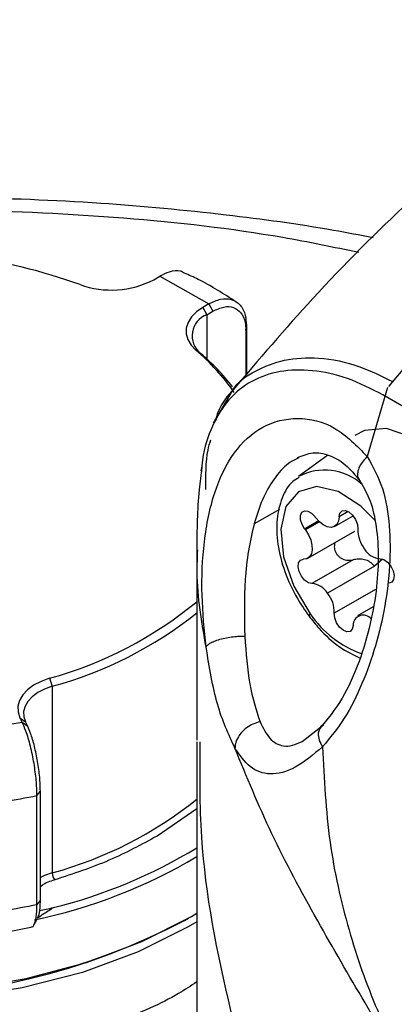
# Model space of a CAD drawing. Header units: inches. Extents: x 0.4 to 16.8, y 0 to 10.8.
# Tile 90 of 102: x 14.5334 to 14.5796, y 8.6153 to 8.7364. Entities that reach past the tile are written whole.
import ezdxf

# ---------------------------------------------------------------- set-up
doc = ezdxf.new("R2010")
doc.units = ezdxf.units.IN
doc.header["$MEASUREMENT"] = 0

msp = doc.modelspace()

# ---------------------------------------------------------------- linework, layer by layer
at = {"color": 7, "linetype": 'Continuous'}
for p, q in [((14.6101113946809, 8.728743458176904), (14.57885413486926, 8.691289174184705)), ((14.54996988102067, 8.704437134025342), (14.55069459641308, 8.704863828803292)), ((14.55069459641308, 8.704863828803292), (14.55671806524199, 8.7014544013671)), ((14.55671806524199, 8.7014544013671), (14.55599334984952, 8.701027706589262)), ((14.55599334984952, 8.701027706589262), (14.55649558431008, 8.700118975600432)), ((14.55671806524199, 8.7014544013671), (14.55722029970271, 8.70054567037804)), ((14.5564955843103, 8.70011897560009), (14.55722029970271, 8.70054567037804)), ((14.5564955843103, 8.70011897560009), (14.5564955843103, 8.694673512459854)), ((14.56128931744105, 8.698207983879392), (14.5613586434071, 8.698785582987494)), ((14.5613586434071, 8.698785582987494), (14.5613586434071, 8.692743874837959)), ((14.56128931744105, 8.698207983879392), (14.56128931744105, 8.6926644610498)), ((14.55572079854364, 8.695366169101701), (14.55513551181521, 8.695765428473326)), ((14.55959218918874, 8.690764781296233), (14.55727900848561, 8.686767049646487)), ((14.57872650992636, 8.691156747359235), (14.57623391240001, 8.682676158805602)), ((14.59725798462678, 8.67924354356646), (14.57815795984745, 8.690269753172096)), ((14.57138493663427, 8.682836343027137), (14.56778622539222, 8.680209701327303)), ((14.55587858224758, 8.681473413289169), (14.55574116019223, 8.68090500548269)), ((14.56542232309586, 8.676140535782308), (14.56231109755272, 8.674406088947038)), ((14.57390562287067, 8.675903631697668), (14.57276494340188, 8.675245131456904)), ((14.57023225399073, 8.674747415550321), (14.56852944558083, 8.67376440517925)), ((14.57027691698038, 8.674702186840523), (14.56856726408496, 8.673715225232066)), ((14.5703504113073, 8.674630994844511), (14.56862777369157, 8.67363653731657)), ((14.57222150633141, 8.674078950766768), (14.5744945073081, 8.675391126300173)), ((14.56892491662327, 8.670155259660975), (14.57472278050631, 8.673502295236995)), ((14.55524472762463, 8.671173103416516), (14.55524472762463, 8.647777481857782)), ((14.57448717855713, 8.669958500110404), (14.56943314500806, 8.667040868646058)), ((14.57812189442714, 8.670063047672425), (14.57712231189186, 8.669187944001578)), ((14.57712231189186, 8.669187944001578), (14.57134932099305, 8.665855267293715)), ((14.57723607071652, 8.666297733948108), (14.57218203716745, 8.66338010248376)), ((14.5769589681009, 8.664170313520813), (14.57504014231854, 8.663062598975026)), ((14.5371284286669, 8.655382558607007), (14.53745261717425, 8.654397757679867)), ((14.5374526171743, 8.654397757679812), (14.5374526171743, 8.631447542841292)), ((14.53347830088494, 8.650535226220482), (14.53375605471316, 8.649959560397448)), ((14.53347830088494, 8.650535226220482), (14.53415587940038, 8.650019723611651)), ((14.53443363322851, 8.64944405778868), (14.53415587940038, 8.650019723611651)), ((14.53375605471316, 8.649959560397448), (14.52568155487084, 8.64865883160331)), ((14.53443363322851, 8.64944405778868), (14.53375605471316, 8.649959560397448)), ((14.56823476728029, 8.647614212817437), (14.57084420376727, 8.649642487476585)), ((14.55524472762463, 8.647547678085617), (14.55524472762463, 8.609450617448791)), ((14.53557072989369, 8.64095334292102), (14.53599312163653, 8.641478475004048)), ((14.53557072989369, 8.627558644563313), (14.53557072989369, 8.64095334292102)), ((14.53599312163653, 8.628083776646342), (14.53599312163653, 8.641478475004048)), ((14.55524472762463, 8.639328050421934), (14.55037843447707, 8.63596891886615)), ((14.53599312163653, 8.628083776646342), (14.53557072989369, 8.627558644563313)), ((14.57320806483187, 8.627895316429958), (14.57318283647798, 8.627889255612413)), ((14.5537509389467, 8.625591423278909), (14.5542149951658, 8.625859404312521)), ((14.55459519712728, 8.626081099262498), (14.55524472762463, 8.626470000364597))]:
    msp.add_line(p, q, dxfattribs=at)
at = {"color": 7, "linetype": 'Continuous', "flags": 128}
for points in [[(14.55599334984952, 8.701027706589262), (14.55520584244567, 8.700477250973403), (14.5545914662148, 8.699857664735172), (14.55416802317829, 8.699186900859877), (14.55394778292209, 8.698484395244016), (14.55393712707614, 8.697770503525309), (14.55413636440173, 8.697065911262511), (14.5545397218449, 8.696391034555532), (14.55513551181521, 8.695765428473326)], [(14.5874911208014, 8.67987752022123), (14.58467651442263, 8.68296016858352), (14.58160955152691, 8.685112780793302), (14.57859044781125, 8.686124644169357), (14.57591473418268, 8.685896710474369), (14.57470923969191, 8.685262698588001)], [(14.57727256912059, 8.674766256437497), (14.57546458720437, 8.676570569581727), (14.57267106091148, 8.678361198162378), (14.56999329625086, 8.678970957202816), (14.56775427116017, 8.678326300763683), (14.56622404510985, 8.67650498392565), (14.56558718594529, 8.67372668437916), (14.56592050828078, 8.670326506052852), (14.56718380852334, 8.666714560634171), (14.56922471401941, 8.66332650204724)], [(14.56852944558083, 8.67376440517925), (14.56820612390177, 8.67431677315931), (14.5680286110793, 8.674900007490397), (14.56802393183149, 8.675425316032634), (14.56819279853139, 8.6758127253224), (14.56850950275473, 8.676003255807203), (14.56892582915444, 8.675967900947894), (14.56937839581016, 8.675712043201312), (14.56979830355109, 8.675274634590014)], [(14.57276494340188, 8.675245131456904), (14.57286510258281, 8.675709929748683), (14.57313447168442, 8.675990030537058), (14.57353003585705, 8.676040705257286), (14.57398862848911, 8.675853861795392), (14.57443701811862, 8.675459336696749), (14.57480360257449, 8.674920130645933), (14.57502984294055, 8.674322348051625), (14.5750796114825, 8.673761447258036)], [(14.57276494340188, 8.675245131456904), (14.57269124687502, 8.67472437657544), (14.57249163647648, 8.67431863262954), (14.5721802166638, 8.674056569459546), (14.57177899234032, 8.67395670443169), (14.57131631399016, 8.674026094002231), (14.57082487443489, 8.674259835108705), (14.57033939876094, 8.674641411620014), (14.56989419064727, 8.675143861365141)], [(14.56862777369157, 8.67363653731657), (14.56900125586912, 8.673048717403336), (14.56927662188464, 8.672417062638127), (14.5694344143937, 8.67178620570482), (14.56946348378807, 8.671200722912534), (14.56936177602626, 8.670701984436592), (14.569136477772, 8.670325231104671), (14.56880350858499, 8.670097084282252), (14.56838639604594, 8.670033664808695)], [(14.56943314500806, 8.667040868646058), (14.56899112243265, 8.667134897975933), (14.56852975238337, 8.667452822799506), (14.56812270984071, 8.667943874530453), (14.56783499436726, 8.668529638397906), (14.56771255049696, 8.669116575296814), (14.56777493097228, 8.669610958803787), (14.56801217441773, 8.66993384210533), (14.56838639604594, 8.670033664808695)], [(14.57782850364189, 8.670100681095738), (14.5782705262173, 8.670006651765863), (14.57873189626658, 8.669688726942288), (14.57913893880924, 8.669197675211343), (14.57942665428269, 8.66861191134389), (14.57954909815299, 8.668024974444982), (14.57948671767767, 8.66753059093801), (14.57924947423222, 8.667207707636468), (14.578875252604, 8.6671078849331)], [(14.57449670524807, 8.661896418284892), (14.57439654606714, 8.661431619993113), (14.57412717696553, 8.66115151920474), (14.5737316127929, 8.66110084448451), (14.57327302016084, 8.661287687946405), (14.57282463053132, 8.661682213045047), (14.57245804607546, 8.662221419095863), (14.57223180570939, 8.662819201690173), (14.57218203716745, 8.66338010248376)], [(14.5371284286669, 8.655382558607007), (14.53608343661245, 8.655000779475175), (14.53516574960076, 8.654522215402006), (14.53440195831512, 8.653960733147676), (14.53381419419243, 8.653332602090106), (14.53341948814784, 8.652656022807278), (14.53322927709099, 8.651950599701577), (14.5332490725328, 8.651236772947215), (14.53347830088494, 8.650535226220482)], [(14.53745261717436, 8.654397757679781), (14.5365087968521, 8.654052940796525), (14.53567995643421, 8.653620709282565), (14.53499011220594, 8.653113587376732), (14.53445925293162, 8.652546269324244), (14.53410276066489, 8.651935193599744), (14.53393096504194, 8.651298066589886), (14.53394884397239, 8.65065334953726), (14.53415587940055, 8.650019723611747)], [(14.45899593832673, 8.648622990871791), (14.45901798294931, 8.647717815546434), (14.45984041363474, 8.643041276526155), (14.46183357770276, 8.638483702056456), (14.46495499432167, 8.63414222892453), (14.4691381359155, 8.630109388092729), (14.47429384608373, 8.62647113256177), (14.48031223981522, 8.623305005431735), (14.48706504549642, 8.620678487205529), (14.49440833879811, 8.618647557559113), (14.50218561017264, 8.617255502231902), (14.51023110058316, 8.616531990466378), (14.51837333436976, 8.616492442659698), (14.52643877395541, 8.617137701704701), (14.53425551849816, 8.618454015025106), (14.54165696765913, 8.620413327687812), (14.54848537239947, 8.62297388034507), (14.55459519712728, 8.626081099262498)], [(14.55524472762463, 8.62539842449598), (14.55420858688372, 8.624784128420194), (14.54804603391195, 8.621711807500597), (14.54117426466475, 8.619190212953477), (14.5337397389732, 8.61727308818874), (14.52590091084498, 8.61600129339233), (14.51782485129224, 8.615401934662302), (14.50968368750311, 8.615487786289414), (14.50165093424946, 8.616257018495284), (14.49389779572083, 8.617693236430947), (14.48658951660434, 8.619765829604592), (14.4798818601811, 8.622430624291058), (14.47391778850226, 8.625630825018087), (14.46882441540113, 8.62929822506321), (14.46471029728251, 8.633354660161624), (14.46166311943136, 8.637713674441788), (14.45974782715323, 8.642282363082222), (14.45900524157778, 8.646963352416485), (14.45900366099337, 8.648087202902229)], [(14.5374526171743, 8.631447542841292), (14.53650879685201, 8.631102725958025), (14.53599312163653, 8.63085153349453)]]:
    msp.add_lwpolyline(points, dxfattribs=at)
at = {"color": 7, "linetype": 'Continuous'}
for centre, radius, start, end in [((14.51510074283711, 8.630892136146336), 0.07736509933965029, 70.54140887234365, 92.5535293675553), ((14.54473832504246, 8.714515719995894), 0.01135548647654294, 250.0993612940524, 297.4327603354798), ((14.55743225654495, 8.697526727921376), 0.002756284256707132, 109.8666089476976, 231.6159621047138), ((14.53731588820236, 8.674838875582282), 0.02748562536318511, 34.88736796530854, 49.58455202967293), ((14.53713428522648, 8.673621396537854), 0.0286058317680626, 38.06502314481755, 49.47757607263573), ((14.57100561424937, 8.674129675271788), 0.006877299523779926, 47.77506650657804, 118.0427716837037), ((14.56760499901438, 8.673627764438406), 0.002742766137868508, 35.59860205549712, 36.90151222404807), ((14.57340347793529, 8.677778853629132), 0.004388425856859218, 215.5986020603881, 216.9015122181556), ((14.57068814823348, 8.675385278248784), 0.00269948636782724, 216.901243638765, 218.2180433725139), ((14.56517384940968, 8.671043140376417), 0.004319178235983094, 36.90124364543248, 38.21804336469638), ((14.57892047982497, 8.67367596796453), 0.003841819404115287, 178.7250814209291, 218.4637391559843), ((14.57805124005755, 8.672601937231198), 0.002511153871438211, 211.5958625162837, 264.911243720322), ((14.56921040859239, 8.664539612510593), 0.002511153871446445, 31.59586251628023, 84.91124372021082), ((14.56834116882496, 8.663465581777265), 0.003841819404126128, 358.7250814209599, 38.46373915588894), ((14.52394181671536, 8.702889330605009), 0.04930294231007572, 285.5132344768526, 309.4132792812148), ((14.52472560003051, 8.701427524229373), 0.04872141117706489, 285.1424772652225, 308.7850714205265), ((14.56940536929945, 8.663045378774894), 0.0003341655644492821, 122.7255884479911, 185.9020716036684), ((14.57968634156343, 8.670300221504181), 0.01257292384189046, 213.6874174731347, 250.7120699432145), ((14.57573666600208, 8.661917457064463), 0.001240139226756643, 38.30791656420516, 180.9720611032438), ((14.5155660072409, 8.739121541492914), 0.1001857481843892, 276.7833722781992, 281.5180324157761), ((14.52472560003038, 8.678477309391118), 0.04872141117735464, 285.142477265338, 308.7850714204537), ((14.5224484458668, 8.688300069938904), 0.06298669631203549, 283.9266641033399, 301.3782684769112), ((14.52133918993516, 8.690862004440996), 0.06668896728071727, 282.0661201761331, 300.5581779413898), ((14.53891564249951, 8.631466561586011), 0.001463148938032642, 180.7447802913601, 217.512913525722), ((14.51556600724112, 8.72572684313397), 0.1001857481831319, 276.7833722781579, 281.518032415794), ((14.51477055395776, 8.700290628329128), 0.08425849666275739, 242.4426297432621, 297.5519953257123), ((14.51477021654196, 8.700401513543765), 0.08435666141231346, 242.4776760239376, 297.522323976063)]:
    msp.add_arc(centre, radius, start, end, dxfattribs=at)
for points, knots in [([(14.60956544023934, 8.736430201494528), (14.60457413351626, 8.73292307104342), (14.59487559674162, 8.72610841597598), (14.58160546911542, 8.71451623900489), (14.56990583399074, 8.702831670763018), (14.56285587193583, 8.694553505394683), (14.55956208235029, 8.690685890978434)], [0, 0, 0, 0, 0.2770038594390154, 0.5382422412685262, 0.7842636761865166, 1, 1, 1, 1]), ([(14.57696192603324, 8.709588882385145), (14.57533856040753, 8.709901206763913), (14.56939550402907, 8.711044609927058), (14.55825413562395, 8.712551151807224), (14.54287608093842, 8.71401124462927), (14.52701793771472, 8.714625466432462), (14.51109203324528, 8.71444502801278), (14.49543114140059, 8.713525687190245), (14.47950306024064, 8.711771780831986), (14.46330417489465, 8.709133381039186), (14.4486121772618, 8.70591496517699), (14.4363403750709, 8.702546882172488), (14.42803038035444, 8.699904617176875), (14.42133360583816, 8.697583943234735), (14.41422556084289, 8.69490110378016), (14.4071074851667, 8.692002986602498), (14.40257644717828, 8.689797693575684), (14.4010227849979, 8.689041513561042)], [0, 0, 0, 0, 0.02799500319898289, 0.1024882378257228, 0.1876544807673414, 0.2828692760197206, 0.3611571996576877, 0.4459682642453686, 0.5370316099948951, 0.6218764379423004, 0.7157429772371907, 0.7881336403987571, 0.838284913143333, 0.8666719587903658, 0.9101993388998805, 0.9692079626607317, 0.9999999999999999, 0.9999999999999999, 0.9999999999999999, 0.9999999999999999]), ([(14.50409854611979, 8.712504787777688), (14.50474932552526, 8.712562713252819), (14.51208239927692, 8.713215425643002), (14.52629307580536, 8.713190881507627), (14.54631457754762, 8.712240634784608), (14.56277590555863, 8.710400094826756), (14.57209581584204, 8.708458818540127), (14.57519801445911, 8.707812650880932)], [0, 0, 0, 0, 0.02697837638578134, 0.3039961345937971, 0.5820303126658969, 0.8608758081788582, 1, 1, 1, 1]), ([(14.55372728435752, 8.705224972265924), (14.55356879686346, 8.705322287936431), (14.5530533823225, 8.705638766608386), (14.55196530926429, 8.705502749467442), (14.55107603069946, 8.705055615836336), (14.55069459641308, 8.704863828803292)], [0, 0, 0, 0, 0.2022821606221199, 0.6578384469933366, 0.9999999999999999, 0.9999999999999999, 0.9999999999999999, 0.9999999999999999]), ([(14.56007408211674, 8.701701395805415), (14.55857591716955, 8.702674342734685), (14.55659490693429, 8.703960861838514), (14.554299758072, 8.704999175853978), (14.55374034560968, 8.705252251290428)], [0, 0, 0, 0, 0.7562631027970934, 1, 1, 1, 1]), ([(14.55671806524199, 8.7014544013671), (14.55721562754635, 8.701688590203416), (14.55821076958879, 8.70215697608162), (14.55957412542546, 8.702092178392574), (14.56064368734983, 8.701410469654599), (14.56126193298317, 8.700230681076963), (14.5613296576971, 8.69921870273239), (14.5613586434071, 8.698785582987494)], [0, 0, 0, 0, 0.2048910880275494, 0.4097893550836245, 0.6248124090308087, 0.8394223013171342, 0.9999999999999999, 0.9999999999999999, 0.9999999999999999, 0.9999999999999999]), ([(14.55722029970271, 8.70054567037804), (14.55767909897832, 8.700763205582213), (14.55859672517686, 8.701198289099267), (14.55981865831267, 8.701097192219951), (14.56073829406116, 8.700432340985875), (14.56122128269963, 8.699387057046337), (14.56127011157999, 8.698540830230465), (14.56128931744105, 8.698207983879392)], [0, 0, 0, 0, 0.2156010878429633, 0.4312151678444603, 0.6463214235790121, 0.8608876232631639, 1, 1, 1, 1]), ([(14.55956151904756, 8.690686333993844), (14.55959026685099, 8.690735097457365), (14.56026473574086, 8.691879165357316), (14.56239357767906, 8.69327508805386), (14.56594878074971, 8.694722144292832), (14.57036443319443, 8.694972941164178), (14.57494435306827, 8.694084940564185), (14.57799860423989, 8.692564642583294), (14.5793318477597, 8.69190100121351)], [0, 0, 0, 0, 0.00887385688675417, 0.2081947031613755, 0.4069274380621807, 0.605532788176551, 0.8278069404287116, 1, 1, 1, 1]), ([(14.57816247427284, 8.69025901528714), (14.57671108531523, 8.690998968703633), (14.57378026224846, 8.692493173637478), (14.56943955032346, 8.693406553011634), (14.56541422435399, 8.693306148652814), (14.56191259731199, 8.692097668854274), (14.55907680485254, 8.689811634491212), (14.55707844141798, 8.686512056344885), (14.5560157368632, 8.683429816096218), (14.55585226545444, 8.681289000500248), (14.55581341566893, 8.680780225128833)], [0, 0, 0, 0, 0.1342964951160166, 0.2711879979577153, 0.4082129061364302, 0.5456510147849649, 0.6833575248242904, 0.8200757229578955, 0.9572401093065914, 1, 1, 1, 1]), ([(14.55767175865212, 8.68744581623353), (14.55768376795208, 8.68749294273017), (14.55802963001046, 8.688850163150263), (14.55880910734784, 8.689784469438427), (14.55956151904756, 8.690686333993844)], [0, 0, 0, 0, 0.0347228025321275, 1, 1, 1, 1]), ([(14.5564016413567, 8.659206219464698), (14.55618527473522, 8.661335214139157), (14.55575055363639, 8.66561276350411), (14.55603233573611, 8.672297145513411), (14.55727657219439, 8.6784396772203), (14.55968622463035, 8.68339800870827), (14.56323615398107, 8.686633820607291), (14.56761773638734, 8.68772098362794), (14.57237515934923, 8.68662030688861), (14.57495133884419, 8.683986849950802), (14.57623377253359, 8.682675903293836)], [0, 0, 0, 0, 0.1215758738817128, 0.2442687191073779, 0.3684051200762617, 0.4941306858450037, 0.6211866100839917, 0.7484759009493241, 0.874790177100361, 1, 1, 1, 1]), ([(14.55637792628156, 8.67860107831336), (14.55636145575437, 8.680314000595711), (14.55633985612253, 8.682560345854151), (14.55684802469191, 8.68431862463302), (14.55696869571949, 8.684736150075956)], [0, 0, 0, 0, 0.7625374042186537, 0.9999999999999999, 0.9999999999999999, 0.9999999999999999, 0.9999999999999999]), ([(14.56763638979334, 8.682545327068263), (14.56826725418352, 8.682796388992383), (14.56952472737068, 8.683296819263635), (14.57154144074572, 8.682932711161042), (14.57355252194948, 8.681845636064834), (14.5747487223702, 8.680389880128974), (14.57535000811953, 8.679658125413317)], [0, 0, 0, 0, 0.2503350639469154, 0.4989814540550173, 0.7481564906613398, 1, 1, 1, 1]), ([(14.56780351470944, 8.682527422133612), (14.56737545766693, 8.682314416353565), (14.56623517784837, 8.681747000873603), (14.56471194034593, 8.679980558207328), (14.56327098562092, 8.677481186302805), (14.56262834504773, 8.675422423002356), (14.56231109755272, 8.674406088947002)], [0, 0, 0, 0, 0.1673131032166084, 0.4456970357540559, 0.7263614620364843, 1, 1, 1, 1]), ([(14.57623391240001, 8.682676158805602), (14.57693266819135, 8.68140777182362), (14.57833284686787, 8.678866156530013), (14.5792966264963, 8.672617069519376), (14.57876248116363, 8.664246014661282), (14.57636955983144, 8.656075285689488), (14.57351403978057, 8.650327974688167), (14.57165872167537, 8.648072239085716), (14.57073011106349, 8.64694321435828)], [0, 0, 0, 0, 0.1249252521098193, 0.2503273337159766, 0.4998039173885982, 0.7488462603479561, 0.8742943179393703, 1, 1, 1, 1]), ([(14.57623330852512, 8.682677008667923), (14.57605361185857, 8.682489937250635), (14.57567021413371, 8.68209080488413), (14.57524772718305, 8.68141356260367), (14.57501849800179, 8.68071536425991), (14.57501645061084, 8.680147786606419), (14.57520614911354, 8.679918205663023), (14.57527448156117, 8.679835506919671)], [0, 0, 0, 0, 0.1844386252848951, 0.3935150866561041, 0.6229829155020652, 0.8641923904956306, 1, 1, 1, 1]), ([(14.55588573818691, 8.681360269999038), (14.55576016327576, 8.680438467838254), (14.55529644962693, 8.677034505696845), (14.55526654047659, 8.673618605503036), (14.55524473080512, 8.67112774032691)], [0, 0, 0, 0, 0.2708027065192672, 1, 1, 1, 1]), ([(14.5678401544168, 8.680090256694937), (14.56757572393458, 8.679937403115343), (14.56662918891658, 8.679390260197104), (14.56565871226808, 8.677593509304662), (14.56501086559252, 8.67499933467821), (14.5651267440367, 8.67188216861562), (14.5659914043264, 8.668511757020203), (14.56737990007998, 8.665449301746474), (14.5685745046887, 8.663728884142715), (14.5690729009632, 8.6630111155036)], [0, 0, 0, 0, 0.05949613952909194, 0.2129678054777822, 0.3702386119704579, 0.5369259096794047, 0.7076240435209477, 0.878018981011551, 0.9999999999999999, 0.9999999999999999, 0.9999999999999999, 0.9999999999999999]), ([(14.5752456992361, 8.679804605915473), (14.57568120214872, 8.679078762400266), (14.57661319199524, 8.677525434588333), (14.57766035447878, 8.673208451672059), (14.57767819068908, 8.667853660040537), (14.57668664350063, 8.662019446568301), (14.57528996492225, 8.657325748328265), (14.57324435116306, 8.652703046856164), (14.57129675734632, 8.650314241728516), (14.57030469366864, 8.649097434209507)], [0, 0, 0, 0, 0.08887865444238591, 0.1902030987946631, 0.4252424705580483, 0.5580997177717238, 0.6984705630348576, 0.8464071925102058, 1, 1, 1, 1]), ([(14.56231109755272, 8.674406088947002), (14.56205570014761, 8.673314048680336), (14.56153881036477, 8.671103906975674), (14.56103272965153, 8.666345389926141), (14.56111132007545, 8.66286638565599), (14.56116341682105, 8.66056019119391)], [0, 0, 0, 0, 0.247697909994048, 0.5013070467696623, 1, 1, 1, 1]), ([(14.57229799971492, 8.672102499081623), (14.57228688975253, 8.672082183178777), (14.57222740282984, 8.67197340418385), (14.57218330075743, 8.671740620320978), (14.57217632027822, 8.671418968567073), (14.57225256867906, 8.671090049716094), (14.57239941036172, 8.670776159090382), (14.57261203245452, 8.670494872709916), (14.57287657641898, 8.670257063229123), (14.57327631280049, 8.670017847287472), (14.57384016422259, 8.669854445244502), (14.57427101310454, 8.669923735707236), (14.57448717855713, 8.669958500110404)], [0, 0, 0, 0, 0.02024474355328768, 0.1083979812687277, 0.1979228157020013, 0.2865693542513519, 0.3752906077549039, 0.4649477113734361, 0.5534854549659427, 0.6438454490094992, 0.8213101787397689, 0.9999999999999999, 0.9999999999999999, 0.9999999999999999, 0.9999999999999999]), ([(14.5564015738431, 8.659205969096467), (14.55586523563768, 8.662269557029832), (14.55517313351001, 8.666222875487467), (14.55533109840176, 8.670262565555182), (14.55536664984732, 8.67117173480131)], [0, 0, 0, 0, 0.7749408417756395, 1, 1, 1, 1]), ([(14.57712231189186, 8.669187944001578), (14.57694996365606, 8.669371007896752), (14.57660472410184, 8.669737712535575), (14.57590527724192, 8.670005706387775), (14.5751830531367, 8.670094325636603), (14.57471959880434, 8.670003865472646), (14.57448717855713, 8.669958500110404)], [0, 0, 0, 0, 0.2491645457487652, 0.4991142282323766, 0.748808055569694, 1, 1, 1, 1]), ([(14.5690729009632, 8.6630111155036), (14.56946840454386, 8.662515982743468), (14.57061764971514, 8.66107723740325), (14.5727345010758, 8.659136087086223), (14.57450318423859, 8.658286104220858), (14.57535072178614, 8.657878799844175)], [0, 0, 0, 0, 0.2146261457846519, 0.6236556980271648, 1, 1, 1, 1]), ([(14.55640164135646, 8.659206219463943), (14.5564395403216, 8.659281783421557), (14.5565189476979, 8.659440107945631), (14.55685835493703, 8.659695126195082), (14.55738140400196, 8.65995397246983), (14.55807989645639, 8.66019145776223), (14.55888591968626, 8.660381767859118), (14.5597135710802, 8.66050698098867), (14.56049142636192, 8.660569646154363), (14.56094631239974, 8.660563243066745), (14.56116341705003, 8.660560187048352)], [0, 0, 0, 0, 0.1117320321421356, 0.2341052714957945, 0.364765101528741, 0.4999999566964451, 0.6352348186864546, 0.7658946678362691, 0.8882679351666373, 1, 1, 1, 1]), ([(14.56116341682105, 8.66056019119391), (14.56131698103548, 8.658508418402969), (14.56162485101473, 8.654394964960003), (14.56256964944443, 8.65148750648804), (14.56304318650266, 8.650030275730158)], [0, 0, 0, 0, 0.4987956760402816, 1, 1, 1, 1]), ([(14.55994716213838, 8.646787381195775), (14.55916683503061, 8.648474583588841), (14.55760142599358, 8.651859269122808), (14.5568023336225, 8.656752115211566), (14.5564015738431, 8.659205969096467)], [0, 0, 0, 0, 0.4984812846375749, 1, 1, 1, 1]), ([(14.56304318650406, 8.650030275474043), (14.56274588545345, 8.649949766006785), (14.56216140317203, 8.649791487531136), (14.56138400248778, 8.64932458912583), (14.56078045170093, 8.648782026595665), (14.56028300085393, 8.648112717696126), (14.55999179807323, 8.64743207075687), (14.55995929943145, 8.646961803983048), (14.55994729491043, 8.646788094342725)], [0, 0, 0, 0, 0.1835807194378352, 0.3609125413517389, 0.523154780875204, 0.6644718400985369, 0.8760608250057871, 1, 1, 1, 1]), ([(14.56304318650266, 8.650030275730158), (14.56340671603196, 8.649288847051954), (14.56413455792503, 8.647804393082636), (14.56556114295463, 8.646992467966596), (14.56699994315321, 8.647051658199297), (14.56782632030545, 8.64742813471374), (14.56823476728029, 8.647614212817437)], [0, 0, 0, 0, 0.3324389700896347, 0.6655938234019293, 0.8347156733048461, 1, 1, 1, 1]), ([(14.53557072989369, 8.64095334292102), (14.53555248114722, 8.641565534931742), (14.53551598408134, 8.642789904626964), (14.53522642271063, 8.644947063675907), (14.534786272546, 8.647065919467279), (14.53426594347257, 8.648825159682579), (14.53390910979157, 8.649619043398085), (14.53375605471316, 8.649959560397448)], [0, 0, 0, 0, 0.2049242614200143, 0.4098437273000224, 0.624124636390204, 0.8387774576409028, 1, 1, 1, 1]), ([(14.53599312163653, 8.641478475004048), (14.53597596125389, 8.642044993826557), (14.53594164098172, 8.643178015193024), (14.53567402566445, 8.64514864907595), (14.53527984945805, 8.647036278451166), (14.53484108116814, 8.648517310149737), (14.53455006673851, 8.649179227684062), (14.53443363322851, 8.64944405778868)], [0, 0, 0, 0, 0.2139262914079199, 0.4278464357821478, 0.6420735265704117, 0.8567952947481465, 1, 1, 1, 1]), ([(14.57035069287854, 8.649119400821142), (14.57028704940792, 8.648962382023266), (14.57014110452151, 8.648602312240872), (14.57027204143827, 8.647819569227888), (14.57058039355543, 8.647229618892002), (14.57073009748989, 8.646943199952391)], [0, 0, 0, 0, 0.2846228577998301, 0.652686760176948, 1, 1, 1, 1]), ([(14.57084421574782, 8.649642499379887), (14.57065762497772, 8.649548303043), (14.57042620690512, 8.64943147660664), (14.57036294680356, 8.649170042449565), (14.57035069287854, 8.649119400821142)], [0, 0, 0, 0, 0.8062929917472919, 1, 1, 1, 1]), ([(14.555629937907, 8.647551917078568), (14.55559836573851, 8.643654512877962), (14.5555103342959, 8.632787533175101), (14.55883505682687, 8.615735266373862), (14.56411300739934, 8.597013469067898), (14.56881689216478, 8.585684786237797), (14.57118504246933, 8.579981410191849)], [0, 0, 0, 0, 0.1742750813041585, 0.4859243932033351, 0.7411908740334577, 1, 1, 1, 1]), ([(14.555629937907, 8.647551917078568), (14.55559836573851, 8.643654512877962), (14.5555103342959, 8.632787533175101), (14.55883505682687, 8.615735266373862), (14.56411300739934, 8.597013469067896), (14.56881689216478, 8.585684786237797), (14.57118504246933, 8.579981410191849)], [0, 0, 0, 0, 0.1742750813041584, 0.4859243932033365, 0.7411908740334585, 1, 1, 1, 1]), ([(14.58215092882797, 8.605060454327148), (14.58007678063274, 8.608525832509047), (14.57595232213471, 8.615416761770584), (14.569893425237, 8.625851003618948), (14.56423311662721, 8.636332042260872), (14.56138151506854, 8.643288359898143), (14.55994716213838, 8.646787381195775)], [0, 0, 0, 0, 0.2418202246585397, 0.4808612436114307, 0.7388736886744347, 1, 1, 1, 1]), ([(14.57072957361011, 8.646944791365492), (14.56959659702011, 8.645996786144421), (14.56732995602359, 8.644100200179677), (14.56423206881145, 8.643351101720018), (14.56175824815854, 8.64421443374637), (14.56054484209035, 8.645938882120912), (14.55994729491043, 8.646788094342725)], [0, 0, 0, 0, 0.2539638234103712, 0.508081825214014, 0.7577527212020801, 1, 1, 1, 1]), ([(14.57073011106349, 8.64694321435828), (14.57092685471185, 8.643015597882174), (14.57130820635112, 8.635402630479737), (14.57374422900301, 8.62455449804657), (14.57727247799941, 8.61443044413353), (14.58051797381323, 8.608196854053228), (14.58215092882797, 8.605060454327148)], [0, 0, 0, 0, 0.2686531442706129, 0.5207350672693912, 0.7588602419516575, 1, 1, 1, 1]), ([(14.53775504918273, 8.630575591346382), (14.53717002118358, 8.630387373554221), (14.53647181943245, 8.630162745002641), (14.53605989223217, 8.629782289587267), (14.53599312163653, 8.629720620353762)], [0, 0, 0, 0, 0.8379068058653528, 0.9999999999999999, 0.9999999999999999, 0.9999999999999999, 0.9999999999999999]), ([(14.53482536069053, 8.624799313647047), (14.53487478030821, 8.624787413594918), (14.5350991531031, 8.624733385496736), (14.53537174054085, 8.625358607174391), (14.53555156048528, 8.62641117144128), (14.53556600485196, 8.627275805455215), (14.53557072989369, 8.627558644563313)], [0, 0, 0, 0, 0.1021316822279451, 0.463693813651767, 0.8245635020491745, 1, 1, 1, 1]), ([(14.53563583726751, 8.625910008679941), (14.53570480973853, 8.626021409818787), (14.53588523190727, 8.62631281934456), (14.53597998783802, 8.627181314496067), (14.53599028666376, 8.6278889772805), (14.53599312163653, 8.628083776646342)], [0, 0, 0, 0, 0.3096354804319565, 0.8099623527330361, 1, 1, 1, 1]), ([(14.53564085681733, 8.625894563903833), (14.53590166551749, 8.626077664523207), (14.53654388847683, 8.6265285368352), (14.53721154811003, 8.626927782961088), (14.53760806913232, 8.627164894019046)], [0, 0, 0, 0, 0.4061030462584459, 1, 1, 1, 1]), ([(14.53588943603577, 8.626791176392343), (14.53616305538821, 8.62685358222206), (14.53673247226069, 8.626983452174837), (14.53730872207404, 8.62710286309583), (14.53760806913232, 8.627164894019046)], [0, 0, 0, 0, 0.4805255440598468, 1, 1, 1, 1]), ([(14.53517849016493, 8.625018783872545), (14.53525741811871, 8.625154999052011), (14.53541527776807, 8.625427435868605), (14.53557353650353, 8.625700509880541), (14.53565266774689, 8.625837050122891)], [0, 0, 0, 0, 0.4999881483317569, 1, 1, 1, 1]), ([(14.52667992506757, 8.623429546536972), (14.52829307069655, 8.623628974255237), (14.53105786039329, 8.62397077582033), (14.5337216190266, 8.624532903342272), (14.53483117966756, 8.624767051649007)], [0, 0, 0, 0, 0.5834605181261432, 1, 1, 1, 1]), ([(14.55524472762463, 8.618013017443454), (14.55451599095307, 8.617529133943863), (14.55171331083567, 8.615668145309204), (14.54568881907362, 8.613141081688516), (14.53740234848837, 8.61058373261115), (14.52840902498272, 8.608943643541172), (14.51904398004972, 8.60824894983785), (14.50954713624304, 8.608490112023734), (14.5002241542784, 8.609716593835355), (14.48945977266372, 8.61218243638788), (14.48279999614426, 8.615191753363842), (14.47871440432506, 8.617037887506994)], [0, 0, 0, 0, 0.03930115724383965, 0.1511500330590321, 0.2629764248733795, 0.3748030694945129, 0.4866586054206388, 0.5985145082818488, 0.7104378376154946, 0.8223614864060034, 1, 1, 1, 1])]:
    msp.add_open_spline(points, degree=3, knots=knots, dxfattribs=at)
msp.add_open_spline([(14.55037843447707, 8.63596891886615), (14.54845957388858, 8.634925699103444), (14.54462185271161, 8.632839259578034), (14.54004398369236, 8.6313301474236), (14.53775504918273, 8.630575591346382)], degree=3, dxfattribs=at)

doc.saveas('drawing.dxf')
